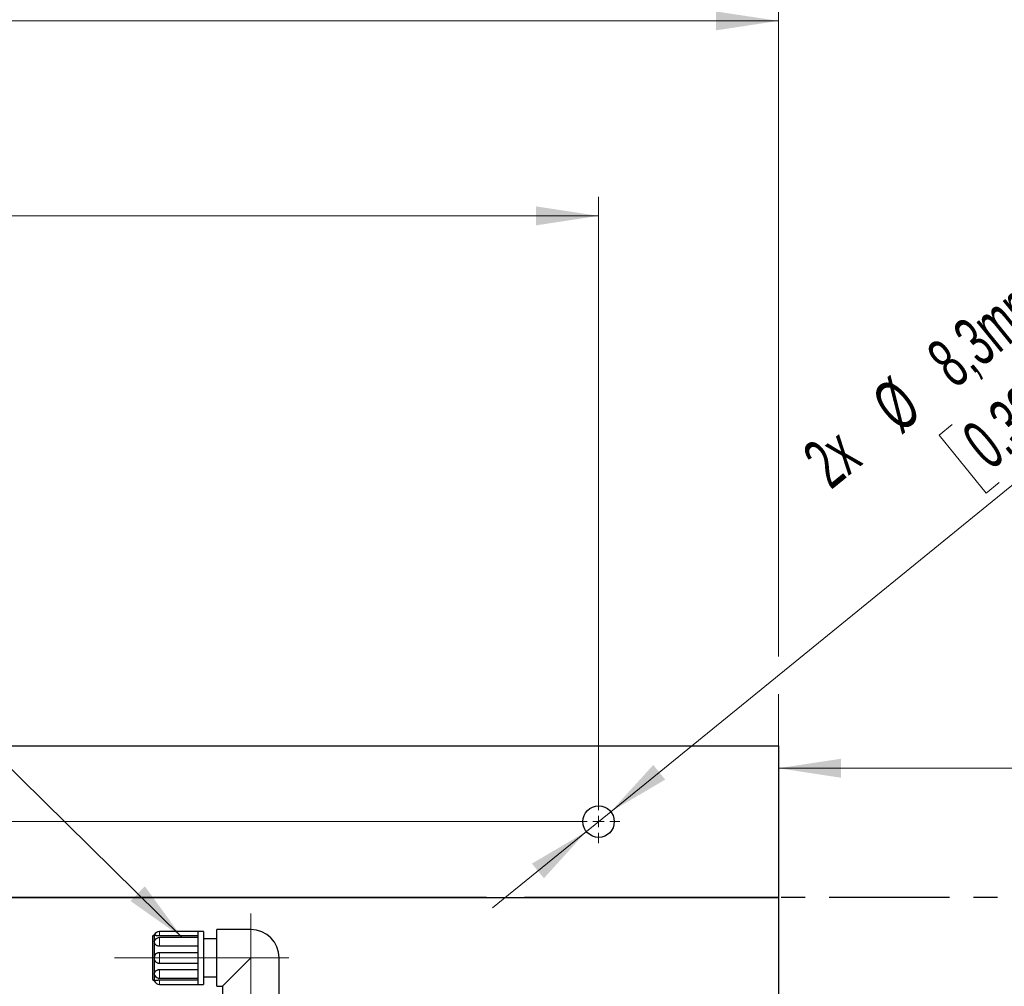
# Model space of a CAD drawing. Header units: millimetres. Extents: x 0 to 2100, y 0 to 1485.
# Tile 19 of 43: x 1047 to 1307, y 891 to 1147. Entities that reach past the tile are written whole.
import ezdxf

# ---------------------------------------------------------------- set-up
doc = ezdxf.new("R2010")
doc.units = ezdxf.units.MM
doc.header["$LTSCALE"] = 5
doc.linetypes.add('CENTER', pattern=[10.16, 6.35, -1.27, 1.27, -1.27])
doc.linetypes.add('CENTERX2', pattern=[20.32, 12.7, -2.54, 2.54, -2.54])
doc.styles.add('SLDTEXTSTYLE0', font='TXT', dxfattribs={"width": 0.605})
doc.dimstyles.new('SLDDIMSTYLE0', dxfattribs={"dimtxt": 12.841593, "dimasz": 16.5, "dimexe": 0, "dimexo": 0.0625, "dimgap": 3.210398, "dimtad": 1, "dimrnd": 1e-09, "dimzin": 12, "dimdsep": 46, "dimtxsty": 'SLDTEXTSTYLE0', "dimsah": 1, "dimcen": 0.09, "dimadec": 0, "dimazin": 3, "dimtfac": 1, "dimtofl": 0, "dimtmove": 0, "dimatfit": 3, "dimfxl": 0, "dimfrac": 2, "dimtolj": 1, "dimtzin": 12, "dimarcsym": 0})
doc.dimstyles.new('SLDDIMSTYLE1', dxfattribs={"dimtxt": 12.841593, "dimasz": 16.5, "dimexe": 0, "dimexo": 0.0625, "dimgap": 3.210398, "dimtad": 1, "dimrnd": 1e-09, "dimzin": 12, "dimdsep": 46, "dimtxsty": 'SLDTEXTSTYLE0', "dimsah": 1, "dimcen": 0.09, "dimadec": 0, "dimazin": 3, "dimtfac": 1, "dimtmove": 0, "dimatfit": 0, "dimfxl": 0, "dimfrac": 2, "dimtolj": 1, "dimtzin": 12, "dimarcsym": 0})
doc.dimstyles.new('SLDDIMSTYLE2', dxfattribs={"dimtxt": 12.841593, "dimasz": 16.5, "dimexe": 0, "dimexo": 0.0625, "dimgap": 3.210398, "dimtad": 1, "dimrnd": 1e-09, "dimzin": 12, "dimdsep": 46, "dimtxsty": 'SLDTEXTSTYLE0', "dimsah": 1, "dimcen": 0.09, "dimadec": 0, "dimazin": 3, "dimtfac": 1, "dimtofl": 0, "dimtmove": 0, "dimatfit": 3, "dimfxl": 0, "dimfrac": 2, "dimtolj": 1, "dimtzin": 12, "dimarcsym": 0})
doc.dimstyles.new('SLDDIMSTYLE3', dxfattribs={"dimtxt": 12.841593, "dimasz": 16.5, "dimexe": 0, "dimexo": 0.0625, "dimgap": 3.210398, "dimtad": 1, "dimrnd": 1e-09, "dimzin": 12, "dimdsep": 46, "dimtxsty": 'SLDTEXTSTYLE0', "dimsah": 1, "dimcen": 0.09, "dimadec": 0, "dimazin": 3, "dimtfac": 1, "dimtmove": 0, "dimatfit": 0, "dimfxl": 0, "dimfrac": 2, "dimtolj": 1, "dimtzin": 12, "dimarcsym": 0})
doc.dimstyles.new('SLDDIMSTYLE6', dxfattribs={"dimtxt": 12.841593, "dimasz": 16.5, "dimexe": 0, "dimexo": 0.0625, "dimgap": 3.210398, "dimtad": 1, "dimrnd": 1e-09, "dimzin": 12, "dimdsep": 46, "dimtxsty": 'SLDTEXTSTYLE0', "dimsah": 1, "dimcen": 0, "dimadec": 0, "dimazin": 3, "dimtfac": 1, "dimtmove": 0, "dimatfit": 3, "dimfxl": 0, "dimfrac": 2, "dimtolj": 1, "dimtzin": 12, "dimarcsym": 0})
doc.dimstyles.new('SLDDIMSTYLE7', dxfattribs={"dimtxt": 0.18, "dimasz": 16.5, "dimexe": 0, "dimexo": 0.0625, "dimgap": 0, "dimtad": 0, "dimtih": 1, "dimtoh": 1, "dimdec": 0, "dimrnd": 1e-09, "dimzin": 0, "dimdsep": 46, "dimtxsty": 'Standard', "dimsah": 1, "dimcen": 0.09, "dimadec": 0, "dimazin": 0, "dimtfac": 16.5, "dimtdec": 0, "dimtofl": 0, "dimtmove": 0, "dimatfit": 3, "dimfxl": 0, "dimfrac": 2, "dimtolj": 1, "dimtzin": 0, "dimarcsym": 0})

# ---------------------------------------------------------------- blocks, each defined once
blk = doc.blocks.new('_D_1')
at = {"color": 7, "linetype": 'Continuous', "lineweight": 0}
for p, q in [((979.75, 1117.58), (975.34, 1117.58)), ((975.34, 1117.58), (975.34, 1097.86)), ((1037.56, 1117.58), (1041.97, 1117.58)), ((1041.97, 1117.58), (1041.97, 1097.86)), ((800.07, 940.57), (800.07, 1099.92)), ((975.34, 1097.86), (979.75, 1097.86)), ((1041.97, 1097.86), (1037.56, 1097.86)), ((1200.07, 940.57), (1200.07, 1099.92)), ((1200.07, 1094.92), (800.07, 1094.92))]:
    blk.add_line(p, q, dxfattribs=at)
at = {"color": 7, "linetype": 'Continuous', "lineweight": 18}
for points in [[(800.07, 1094.92), (816.57, 1092.42), (816.57, 1097.42)], [(1200.07, 1094.92), (1183.57, 1097.42), (1183.57, 1092.42)]]:
    blk.add_solid(points, dxfattribs=at)
at = {"color": 7, "linetype": 'Continuous', "lineweight": 18, "char_height": 13.229, "attachment_point": 1, "style": 'SLDTEXTSTYLE0'}
for s, insert in [('400mm', (979.26, 1137.57)), ('15,75in', (979.75, 1114.91))]:
    blk.add_mtext(s, dxfattribs=dict(at, insert=insert))
blk = doc.blocks.new('_D_2')
at = {"color": 7, "linetype": 'Continuous', "lineweight": 0}
for p, q in [((707.21, 954.92), (707.21, 1032.19)), ((684.55, 1018.47), (684.55, 1022.88)), ((684.55, 1022.88), (704.27, 1022.88)), ((704.27, 1022.88), (704.27, 1018.47)), ((684.55, 980.26), (684.55, 975.85)), ((704.27, 975.85), (704.27, 980.26)), ((684.55, 975.85), (704.27, 975.85)), ((752.57, 954.92), (702.21, 954.92)), ((707.21, 954.92), (707.21, 934.92)), ((1194.32, 934.92), (702.21, 934.92)), ((707.21, 934.92), (707.21, 902.92))]:
    blk.add_line(p, q, dxfattribs=at)
at = {"color": 7, "linetype": 'Continuous', "lineweight": 18}
for points in [[(707.21, 954.92), (709.71, 971.42), (704.71, 971.42)], [(707.21, 934.92), (704.71, 918.42), (709.71, 918.42)]]:
    blk.add_solid(points, dxfattribs=at)
at = {"color": 7, "linetype": 'Continuous', "lineweight": 18, "char_height": 13.229, "attachment_point": 1, "rotation": 90, "style": 'SLDTEXTSTYLE0'}
for s, insert in [('20mm', (664.56, 974.87)), ('0,8in', (687.22, 980.26))]:
    blk.add_mtext(s, dxfattribs=dict(at, insert=insert))
blk = doc.blocks.new('_D_3')
at = {"color": 7, "linetype": 'Continuous', "lineweight": 0}
for p, q in [((941.38, 1169.08), (936.97, 1169.08)), ((936.97, 1169.08), (936.97, 1149.36)), ((989.4, 1169.08), (993.81, 1169.08)), ((993.81, 1169.08), (993.81, 1149.36)), ((752.57, 954.92), (752.57, 1151.42)), ((1247.57, 978.55), (1247.57, 1151.42)), ((936.97, 1149.36), (941.38, 1149.36)), ((993.81, 1149.36), (989.4, 1149.36)), ((752.57, 1146.42), (1247.57, 1146.42)), ((1247.57, 954.92), (1247.57, 968.55))]:
    blk.add_line(p, q, dxfattribs=at)
at = {"color": 7, "linetype": 'Continuous', "lineweight": 18}
for points in [[(752.57, 1146.42), (769.07, 1143.92), (769.07, 1148.92)], [(1247.57, 1146.42), (1231.07, 1148.92), (1231.07, 1143.92)]]:
    blk.add_solid(points, dxfattribs=at)
at = {"color": 7, "linetype": 'Continuous', "lineweight": 18, "char_height": 13.229, "attachment_point": 1, "style": 'SLDTEXTSTYLE0'}
for s, insert in [('495mm', (935.99, 1189.07)), ('19,5in', (941.38, 1166.41))]:
    blk.add_mtext(s, dxfattribs=dict(at, insert=insert))
blk = doc.blocks.new('_D_5')
at = {"color": 7, "linetype": 'Continuous', "lineweight": 0}
for p, q in [((648.32, 954.92), (648.32, 1042.65)), ((625.66, 1028.93), (625.66, 1033.34)), ((625.66, 1033.34), (645.38, 1033.34)), ((645.38, 1033.34), (645.38, 1028.93)), ((625.66, 980.91), (625.66, 976.5)), ((645.38, 976.5), (645.38, 980.91)), ((625.66, 976.5), (645.38, 976.5)), ((752.57, 954.92), (643.32, 954.92)), ((648.32, 914.92), (648.32, 954.92)), ((702.21, 914.92), (643.32, 914.92)), ((648.32, 914.92), (648.32, 882.92)), ((1170.48, 914.92), (712.21, 914.92)), ((1247.57, 914.92), (1180.48, 914.92))]:
    blk.add_line(p, q, dxfattribs=at)
at = {"color": 7, "linetype": 'Continuous', "lineweight": 18}
for points in [[(648.32, 954.92), (650.82, 971.42), (645.82, 971.42)], [(648.32, 914.92), (645.82, 898.42), (650.82, 898.42)]]:
    blk.add_solid(points, dxfattribs=at)
at = {"color": 7, "linetype": 'Continuous', "lineweight": 18, "char_height": 13.229, "attachment_point": 1, "rotation": 90, "style": 'SLDTEXTSTYLE0'}
for s, insert in [('40mm', (605.67, 980.42)), ('1,57in', (628.33, 980.91))]:
    blk.add_mtext(s, dxfattribs=dict(at, insert=insert))
blk = doc.blocks.new('_D_8')
at = {"color": 7, "linetype": 'Continuous', "lineweight": 0}
for p, q in [((1330.72, 1070.08), (1334.14, 1072.86)), ((1334.14, 1072.86), (1346.58, 1057.56)), ((1203.29, 937.54), (1354.41, 1060.45)), ((1346.58, 1057.56), (1343.16, 1054.78)), ((1293.47, 1039.78), (1290.05, 1036.99)), ((1290.05, 1036.99), (1302.49, 1021.69)), ((1302.49, 1021.69), (1305.91, 1024.48)), ((1203.29, 937.54), (1196.85, 932.3)), ((1196.85, 932.3), (1172.03, 912.11))]:
    blk.add_line(p, q, dxfattribs=at)
at = {"color": 7, "linetype": 'Continuous', "lineweight": 18}
for points in [[(1203.29, 937.54), (1217.67, 946.01), (1214.52, 949.89)], [(1196.85, 932.3), (1182.48, 923.83), (1185.63, 919.95)]]:
    blk.add_solid(points, dxfattribs=at)
at = {"color": 7, "linetype": 'Continuous', "lineweight": 18, "char_height": 13.229, "attachment_point": 1, "rotation": 39.1239, "style": 'SLDTEXTSTYLE0'}
for s, insert in [('8,3mm', (1285.84, 1059.34)), ('0,33in', (1295.15, 1037.71)), ('%%c', (1271.31, 1047.52)), ('2x', (1253.06, 1032.68))]:
    blk.add_mtext(s, dxfattribs=dict(at, insert=insert))
blk = doc.blocks.new('_D_9')
at = {"color": 7, "linetype": 'Continuous', "lineweight": 0}
for p, q in [((1400.3, 971.69), (1395.89, 971.69)), ((1395.89, 971.69), (1395.89, 951.96)), ((1448.32, 971.69), (1452.73, 971.69)), ((1452.73, 971.69), (1452.73, 951.96)), ((1395.89, 951.96), (1400.3, 951.96)), ((1452.73, 951.96), (1448.32, 951.96)), ((1597.57, 914.92), (1597.57, 954.02)), ((1247.57, 949.02), (1597.57, 949.02))]:
    blk.add_line(p, q, dxfattribs=at)
at = {"color": 7, "linetype": 'Continuous', "lineweight": 18}
for points in [[(1247.57, 949.02), (1264.07, 946.52), (1264.07, 951.52)], [(1597.57, 949.02), (1581.07, 951.52), (1581.07, 946.52)]]:
    blk.add_solid(points, dxfattribs=at)
at = {"color": 7, "linetype": 'Continuous', "lineweight": 18, "char_height": 13.229, "attachment_point": 1, "style": 'SLDTEXTSTYLE0'}
for s, insert in [('350mm', (1394.91, 991.68)), ('13,8in', (1400.3, 969.02))]:
    blk.add_mtext(s, dxfattribs=dict(at, insert=insert))
blk = doc.blocks.new('SW_CENTERMARKSYMBOL_0')
at = {"color": 0, "linetype": 'Continuous', "lineweight": 18}
for p, q in [((0, 3), (0, 5.65)), ((-3, 0), (-5.76, 0)), ((0, 0), (-1.5, 0)), ((0, 0), (0, 1.5)), ((0, 0), (1.5, 0)), ((0, 0), (0, -1.5)), ((3, 0), (5.65, 0)), ((0, -3), (0, -5.65))]:
    blk.add_line(p, q, dxfattribs=at)

msp = doc.modelspace()

# ---------------------------------------------------------------- linework, layer by layer
at = {"color": 7, "linetype": 'Continuous', "lineweight": 25}
for p, q in [((752.573, 954.918), (1247.573, 954.918)), ((1247.573, 954.918), (1247.573, 914.918)), ((752.573, 914.918), (1247.573, 914.918)), ((1247.573, 914.918), (1247.573, 744.918)), ((1094.223, 905.918), (1084.137, 905.918)), ((1095.723, 905.918), (1094.223, 905.918)), ((1094.223, 905.918), (1094.223, 903.868)), ((1095.723, 905.918), (1095.723, 898.918)), ((1108.223, 906.418), (1099.223, 906.418)), ((1099.223, 891.418), (1099.223, 906.418)), ((1082.723, 904.918), (1082.223, 904.629)), ((1082.223, 904.629), (1082.223, 898.918)), ((1082.723, 904.918), (1082.723, 903.16)), ((1082.723, 903.16), (1082.813, 903.479)), ((1082.723, 903.16), (1082.723, 898.918)), ((1094.223, 904.736), (1084.137, 904.736)), ((1094.223, 904.307), (1084.137, 904.307)), ((1094.223, 903.868), (1094.223, 898.918)), ((1099.223, 903.918), (1095.723, 903.918)), ((1094.223, 901.995), (1084.137, 901.995)), ((1084.137, 900.384), (1094.223, 900.384)), ((1082.223, 898.918), (1082.223, 893.206)), ((1082.723, 898.918), (1082.723, 894.675)), ((1094.223, 897.452), (1084.137, 897.452)), ((1094.223, 898.918), (1094.223, 893.968)), ((1095.723, 898.918), (1095.723, 891.918)), ((1100.723, 891.418), (1108.223, 898.918)), ((1115.723, 885.918), (1115.723, 898.918)), ((1082.723, 894.675), (1082.723, 892.918)), ((1082.813, 894.353), (1082.723, 894.675)), ((1084.137, 895.84), (1094.223, 895.84)), ((1082.223, 893.206), (1082.723, 892.918)), ((1084.137, 893.529), (1094.223, 893.529)), ((1084.137, 893.1), (1094.223, 893.1)), ((1094.223, 893.968), (1094.223, 891.918)), ((1095.723, 893.918), (1099.223, 893.918)), ((1084.137, 891.918), (1094.223, 891.918)), ((1094.223, 891.918), (1095.723, 891.918)), ((1099.223, 891.418), (1100.723, 891.418)), ((1100.723, 891.418), (1100.723, 885.918))]:
    msp.add_line(p, q, dxfattribs=at)
at = {"color": 7, "linetype": 'CENTER', "lineweight": 25}
msp.add_line((1597.573, 914.918), (1247.573, 914.918), dxfattribs=at)
at = {"color": 7, "linetype": 'CENTERX2', "lineweight": 18}
for p, q in [((1108.223, 863.918), (1108.223, 910.618)), ((1072.223, 898.918), (1118.223, 898.918))]:
    msp.add_line(p, q, dxfattribs=at)
at = {"color": 8, "linetype": 'Continuous', "lineweight": 18}
for p, q in [((1084.137, 904.736), (1084.137, 905.918)), ((1108.223, 898.918), (1108.223, 906.418)), ((1084.137, 901.995), (1084.137, 904.307)), ((1084.137, 897.452), (1084.137, 900.384)), ((1115.723, 898.918), (1108.223, 898.918)), ((1084.137, 893.529), (1084.137, 895.84)), ((1084.137, 891.918), (1084.137, 893.1))]:
    msp.add_line(p, q, dxfattribs=at)
at = {"color": 7, "linetype": 'Continuous', "lineweight": 25}
msp.add_circle((1200.073, 934.918), 4.15, dxfattribs=at)
for centre, radius, start, end in [((1084.137, 904.418), 1.5, 90, 160.54561), ((1108.223, 898.918), 7.5, 0, 90), ((1084.137, 902.807), 1.5, 90, 153.07334), ((1084.137, 893.418), 1.5, 199.48945, 270), ((1084.137, 895.029), 1.5, 206.96237, 270)]:
    msp.add_arc(centre, radius, start, end, dxfattribs=at)
for points, knots in [([(1084.137, 904.736), (1084.043, 904.737), (1083.854, 904.74), (1083.585, 904.762), (1083.338, 904.792), (1083.055, 904.84), (1082.785, 904.901), (1082.744, 904.912), (1082.723, 904.918)], [0, 0, 0, 0, 0.12459429, 0.24923996, 0.37381671, 0.49738038, 0.74811549, 1, 1, 1, 1]), ([(1084.137, 901.995), (1084.043, 902), (1083.854, 902.01), (1083.585, 902.088), (1083.338, 902.206), (1083.055, 902.413), (1082.785, 902.744), (1082.744, 903.021), (1082.723, 903.16)], [0, 0, 0, 0, 0.1245943, 0.24924, 0.3738167, 0.4973804, 0.7481155, 1, 1, 1, 1]), ([(1082.723, 898.918), (1082.744, 899.109), (1082.785, 899.491), (1083.055, 899.896), (1083.338, 900.143), (1083.585, 900.278), (1083.854, 900.368), (1084.043, 900.378), (1084.137, 900.384)], [0, 0, 0, 0, 0.25188425, 0.5026191, 0.62613163, 0.75075913, 0.87537933, 1, 1, 1, 1]), ([(1084.137, 897.452), (1084.043, 897.457), (1083.854, 897.468), (1083.585, 897.558), (1083.338, 897.693), (1083.055, 897.939), (1082.785, 898.345), (1082.744, 898.726), (1082.723, 898.918)], [0, 0, 0, 0, 0.1245943, 0.24924, 0.3738167, 0.4973804, 0.7481155, 1, 1, 1, 1]), ([(1082.723, 894.675), (1082.744, 894.814), (1082.785, 895.092), (1083.055, 895.422), (1083.338, 895.63), (1083.585, 895.747), (1083.854, 895.826), (1084.043, 895.835), (1084.137, 895.84)], [0, 0, 0, 0, 0.2518842, 0.5026191, 0.6261316, 0.7507591, 0.8753793, 1, 1, 1, 1]), ([(1082.723, 892.918), (1082.744, 892.923), (1082.785, 892.934), (1083.055, 892.996), (1083.338, 893.043), (1083.585, 893.074), (1083.854, 893.095), (1084.043, 893.098), (1084.137, 893.1)], [0, 0, 0, 0, 0.2518842, 0.5026191, 0.6261316, 0.7507591, 0.8753793, 1, 1, 1, 1])]:
    msp.add_open_spline(points, degree=3, knots=knots, dxfattribs=at)

# ---------------------------------------------------------------- block references
at = {"color": 7, "linetype": 'Continuous', "lineweight": 0}
msp.add_blockref('SW_CENTERMARKSYMBOL_0', (1200.073, 934.918), dxfattribs=at)

# ---------------------------------------------------------------- dimensions: what is measured, and where the dimension line sits
at = {"color": 7, "linetype": 'Continuous', "lineweight": 18}
for base, p1, p2, dimstyle, picture, middle in [((1247.573, 1146.418), (752.573, 954.918), (1247.573, 954.918), 'SLDDIMSTYLE2', '_D_3', (965.39, 1146.418)), ((800.073, 1094.918), (1200.073, 940.568), (800.073, 940.568), 'SLDDIMSTYLE0', '_D_1', (1008.653, 1094.918)), ((1597.573, 949.024), (1247.573, 954.918), (1597.573, 914.918), 'SLDDIMSTYLE2', '_D_9', (1424.307, 949.024))]:
    dim = msp.add_linear_dim(base=base, p1=p1, p2=p2, dimstyle=dimstyle, dxfattribs=at)
    dim.commit()
    dim.dimension.update_dxf_attribs({"geometry": picture, "text_midpoint": middle, "dimtype": 160})
dim = msp.add_diameter_dim_2p(p1=(1203.293, 937.536), p2=(1196.854, 932.299), text='2x <>', dimstyle='SLDDIMSTYLE6', dxfattribs=at)
dim.commit()
dim.dimension.update_dxf_attribs({"geometry": '_D_8', "text_midpoint": (1318.4, 1031.162), "dimtype": 163})
for base, p1, p2, dimstyle, picture, middle in [((648.319, 954.918), (1247.573, 914.918), (752.573, 954.918), 'SLDDIMSTYLE3', '_D_5', (648.319, 1004.918)), ((707.211, 934.918), (752.573, 954.918), (1194.317, 934.918), 'SLDDIMSTYLE1', '_D_2', (707.211, 999.364))]:
    dim = msp.add_linear_dim(base=base, p1=p1, p2=p2, angle=90, dimstyle=dimstyle, dxfattribs=at)
    dim.commit()
    dim.dimension.update_dxf_attribs({"geometry": picture, "text_midpoint": middle, "dimtype": 160})

# ---------------------------------------------------------------- leaders
at = {"color": 7, "linetype": 'Continuous', "lineweight": 0}
msp.add_leader([(1090.084, 904.307), (989.691, 1003.233)], dimstyle='SLDDIMSTYLE7', dxfattribs=at)

doc.saveas('drawing.dxf')
